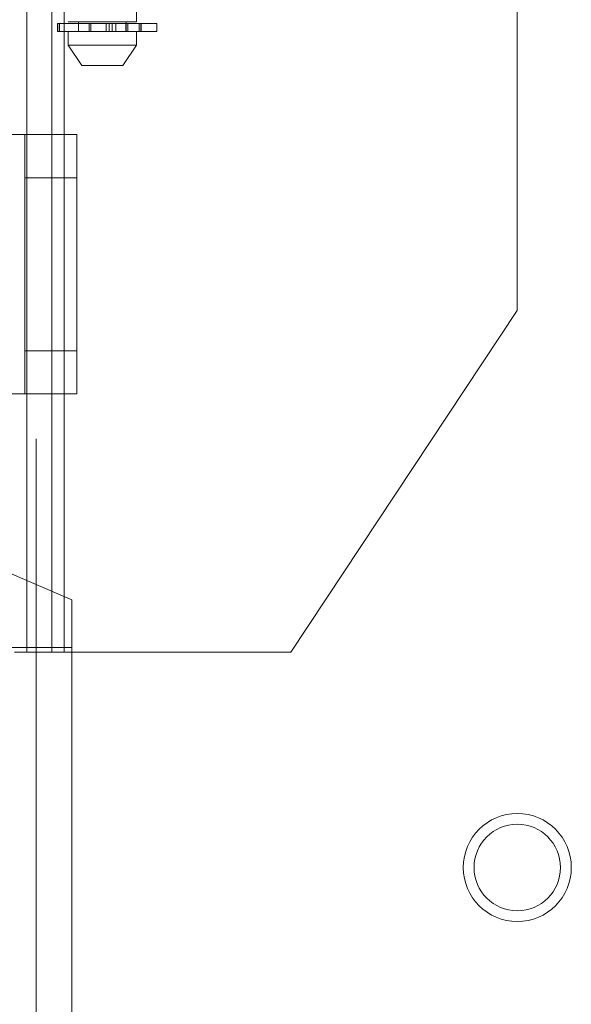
# Model space of a CAD drawing. Header units: inches. Extents: x 0.2 to 10.8, y 0.2 to 8.2.
# Tile 141 of 176: x 6.1304 to 6.2102, y 2.8182 to 2.9605. Entities that reach past the tile are written whole.
import ezdxf

# ---------------------------------------------------------------- set-up
doc = ezdxf.new("R2010")
doc.units = ezdxf.units.IN
doc.header["$MEASUREMENT"] = 0
doc.linetypes.add('HIDDEN', pattern=[0.075, 0.05, -0.025])

msp = doc.modelspace()

# ---------------------------------------------------------------- linework, layer by layer
at = {"color": 7, "linetype": 'HIDDEN', "lineweight": 18}
for p, q in [((6.1314136, 2.8690893), (6.1314136, 3.2001893)), ((6.1350136, 2.8690893), (6.1350136, 3.2001893)), ((6.1368136, 2.8690893), (6.1368136, 3.2001893)), ((6.1368136, 2.8690893), (6.1368136, 3.2001893)), ((6.1374148, 3.1078019), (6.1374148, 2.9601641)), ((6.1472573, 2.9601641), (6.1472573, 3.1078019)), ((6.1327636, 2.7998893), (6.1327636, 2.9902643)), ((6.2023636, 2.918433), (6.2023636, 2.9677768)), ((6.1358344, 2.9599672), (6.1359066, 2.9599672)), ((6.1358344, 2.9599672), (6.1358344, 2.9587861)), ((6.1359066, 2.9587861), (6.1359066, 2.9599672)), ((6.1359066, 2.9599672), (6.15021, 2.9599672)), ((6.1359066, 2.9599672), (6.1359066, 2.9587861)), ((6.1361428, 2.9599672), (6.1361428, 2.9587861)), ((6.1361428, 2.9587861), (6.1361428, 2.9599672)), ((6.1472573, 2.9601641), (6.1374148, 2.9601641)), ((6.1388911, 2.9601641), (6.1388911, 2.9587861)), ((6.140413, 2.9587861), (6.140413, 2.9599672)), ((6.140413, 2.9599672), (6.140413, 2.9587861)), ((6.1406868, 2.9599672), (6.1406868, 2.9587861)), ((6.1406868, 2.9587861), (6.1406868, 2.9599672)), ((6.1428816, 2.9587861), (6.1428816, 2.9599672)), ((6.1428816, 2.9599672), (6.1428816, 2.9587861)), ((6.1433243, 2.9599672), (6.1433243, 2.9587861)), ((6.1433243, 2.9587861), (6.1433243, 2.9599672)), ((6.1437589, 2.9587861), (6.1437589, 2.9599672)), ((6.1437589, 2.9599672), (6.1437589, 2.9587861)), ((6.144268, 2.9599672), (6.144268, 2.9587861)), ((6.144268, 2.9587861), (6.144268, 2.9599672)), ((6.1457325, 2.9599672), (6.1457325, 2.9587861)), ((6.1457374, 2.9599672), (6.1457374, 2.9587861)), ((6.1457374, 2.9587861), (6.1457374, 2.9599672)), ((6.1457809, 2.9587861), (6.1457809, 2.9601641)), ((6.1457809, 2.9587861), (6.1457809, 2.9599672)), ((6.1460243, 2.9587861), (6.1460243, 2.9599672)), ((6.1460243, 2.9599672), (6.1460243, 2.9587861)), ((6.1476464, 2.9599672), (6.1476464, 2.9587861)), ((6.1476464, 2.9587861), (6.1476464, 2.9599672)), ((6.1479166, 2.9587861), (6.1479166, 2.9599672)), ((6.1479166, 2.9599672), (6.1479166, 2.9587861)), ((6.1479382, 2.9587861), (6.1479382, 2.9599672)), ((6.15021, 2.9587861), (6.15021, 2.9599672)), ((6.1359066, 2.9587861), (6.1358344, 2.9587861)), ((6.15021, 2.9587861), (6.1359066, 2.9587861)), ((6.1374148, 2.9587861), (6.1374148, 2.9568176)), ((6.1472573, 2.9568176), (6.1472573, 2.9587861)), ((6.1374148, 2.9568176), (6.1472573, 2.9568176)), ((6.1374148, 2.9568176), (6.1393833, 2.9538648)), ((6.1452888, 2.9538648), (6.1472573, 2.9568176)), ((6.1393833, 2.9538648), (6.1452888, 2.9538648)), ((6.1264519, 2.9439003), (6.13114, 2.9439003)), ((6.13114, 2.9439003), (6.13864, 2.9439003)), ((6.13114, 2.9376503), (6.13114, 2.9439003)), ((6.13864, 2.9439003), (6.13864, 2.9376503)), ((6.13114, 2.9126503), (6.13114, 2.9376503)), ((6.13114, 2.9376503), (6.13864, 2.9376503)), ((6.13864, 2.9126503), (6.13864, 2.9376503)), ((6.2023636, 2.918433), (6.1695886, 2.8690893)), ((6.13114, 2.9126503), (6.13864, 2.9126503)), ((6.13114, 2.9064003), (6.13114, 2.9126503)), ((6.13864, 2.9126503), (6.13864, 2.9064003)), ((6.1264519, 2.9064003), (6.13114, 2.9064003)), ((6.13114, 2.9064003), (6.13864, 2.9064003)), ((6.1379069, 2.8766343), (6.1204069, 2.8841343)), ((6.1379069, 2.8766343), (6.1379069, 2.8416343)), ((6.1379069, 2.8697593), (6.0879069, 2.8697593)), ((6.1314136, 2.8690893), (6.1296136, 2.8690893)), ((6.1368136, 2.8690893), (6.1314136, 2.8690893)), ((6.1695886, 2.8690893), (6.1368136, 2.8690893)), ((6.1379069, 2.8416343), (6.1379069, 2.8066343))]:
    msp.add_line(p, q, dxfattribs=at)
for radius in [0.0078125, 0.00625]:
    msp.add_circle((6.2023636, 2.8379393), radius, dxfattribs=at)

doc.saveas('drawing.dxf')
